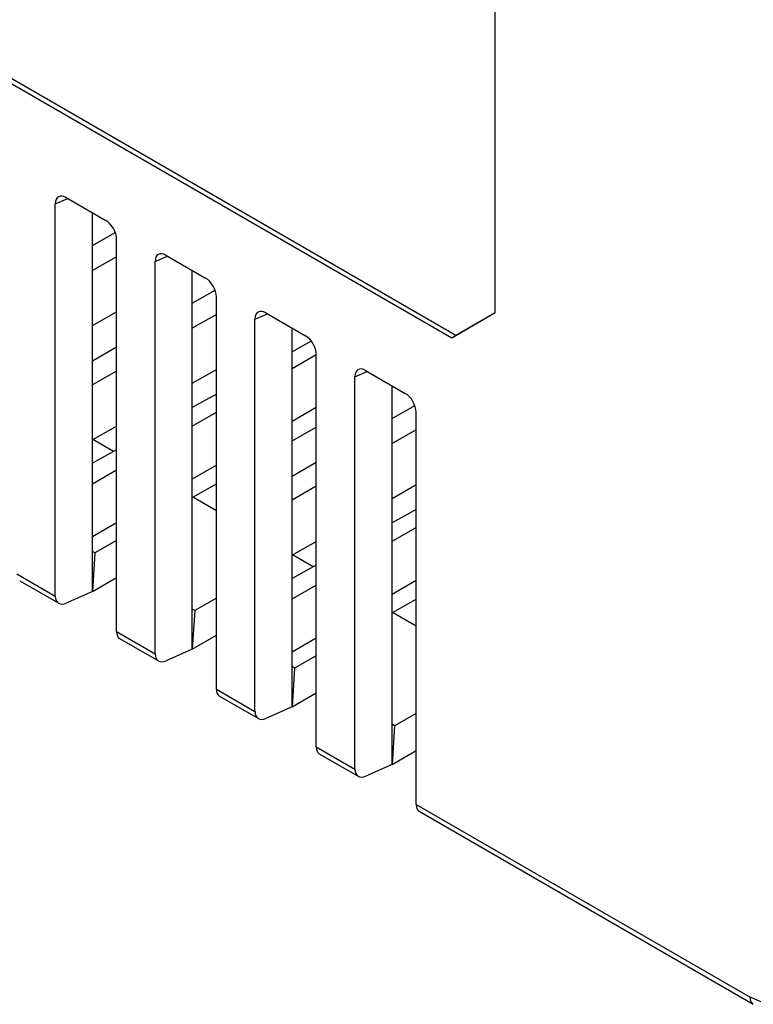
# Model space of a CAD drawing. Extents: x 953 to 1256, y 168 to 424.
# Tile 14 of 25: x 1215 to 1239, y 298 to 330. Entities that reach past the tile are written whole.
import ezdxf

# ---------------------------------------------------------------- set-up
doc = ezdxf.new("R2010")
doc.units = 0
doc.header["$LTSCALE"] = 0.5
doc.layers.get('0').update_dxf_attribs({"linetype": 'CONTINUOUS'})

msp = doc.modelspace()

# ---------------------------------------------------------------- linework, layer by layer
at = {"color": 7, "linetype": 'Continuous'}
for p, q in [((1230.946, 320.729), (1230.946, 346.041)), ((1189.934, 342.774), (1229.532, 319.913)), ((1190.075, 342.859), (1229.672, 319.998)), ((1216.619, 324.276), (1217.025, 324.449)), ((1216.972, 324.48), (1218.263, 323.734)), ((1216.619, 311.494), (1216.619, 324.276)), ((1217.829, 311.645), (1217.829, 323.984)), ((1217.829, 322.913), (1218.569, 323.34)), ((1218.616, 310.341), (1218.616, 323.123)), ((1218.616, 322.547), (1217.829, 322.102)), ((1219.872, 322.398), (1220.277, 322.571)), ((1219.872, 309.616), (1219.872, 322.398)), ((1220.224, 322.602), (1221.516, 321.856)), ((1221.082, 309.768), (1221.082, 322.107)), ((1221.082, 321.035), (1221.822, 321.462)), ((1221.868, 308.463), (1221.868, 321.245)), ((1217.829, 320.312), (1218.616, 320.759)), ((1221.868, 320.669), (1221.082, 320.224)), ((1223.124, 320.52), (1223.53, 320.693)), ((1223.124, 307.738), (1223.124, 320.52)), ((1223.477, 320.724), (1224.768, 319.978)), ((1229.532, 319.913), (1230.946, 320.729)), ((1229.672, 319.998), (1230.945, 320.732)), ((1224.335, 307.89), (1224.335, 320.229)), ((1229.532, 319.913), (1229.672, 319.998)), ((1217.829, 319.157), (1218.616, 319.611)), ((1224.957, 319.797), (1224.335, 319.45)), ((1224.335, 318.912), (1225.122, 319.367)), ((1225.121, 306.585), (1225.121, 319.367)), ((1221.082, 318.434), (1221.868, 318.881)), ((1226.73, 318.846), (1228.021, 318.1)), ((1218.616, 318.826), (1217.829, 318.381)), ((1226.377, 318.642), (1226.783, 318.815)), ((1226.377, 305.86), (1226.377, 318.642)), ((1227.588, 306.012), (1227.588, 318.351)), ((1221.868, 318.076), (1221.082, 317.637)), ((1225.121, 317.634), (1224.335, 317.18)), ((1227.588, 317.279), (1228.327, 317.706)), ((1221.082, 317.034), (1221.868, 317.488)), ((1228.374, 304.707), (1228.374, 317.49)), ((1217.842, 316.594), (1218.616, 317.033)), ((1224.335, 316.556), (1225.121, 317.003)), ((1228.374, 316.913), (1227.588, 316.468)), ((1218.514, 316.206), (1217.842, 316.594)), ((1218.616, 316.263), (1217.829, 315.824)), ((1221.868, 315.756), (1221.082, 315.302)), ((1224.335, 315.401), (1225.121, 315.855)), ((1217.829, 315.156), (1218.616, 315.61)), ((1221.095, 314.716), (1221.868, 315.155)), ((1225.121, 315.071), (1224.335, 314.625)), ((1227.588, 314.678), (1228.374, 315.125)), ((1221.868, 314.27), (1221.095, 314.716)), ((1228.374, 314.32), (1227.588, 313.881)), ((1218.616, 313.878), (1217.829, 313.424)), ((1227.588, 313.279), (1228.374, 313.732)), ((1218.616, 313.308), (1217.908, 312.906)), ((1224.348, 312.838), (1225.121, 313.277)), ((1217.908, 312.906), (1217.829, 312.952)), ((1217.909, 312.906), (1217.829, 311.645)), ((1225.02, 312.45), (1224.348, 312.838)), ((1225.121, 312.507), (1224.335, 312.069)), ((1215.363, 312.219), (1216.619, 311.494)), ((1215.459, 311.994), (1216.73, 311.261)), ((1217.829, 311.645), (1218.616, 312.099)), ((1224.335, 311.401), (1225.121, 311.855)), ((1228.374, 312), (1227.588, 311.547)), ((1217.829, 311.645), (1216.977, 311.266)), ((1221.868, 311.43), (1221.161, 311.028)), ((1227.6, 310.96), (1228.374, 311.399)), ((1221.161, 311.028), (1221.082, 311.074)), ((1221.161, 311.028), (1221.082, 309.768)), ((1228.374, 310.514), (1227.6, 310.96)), ((1218.616, 310.341), (1219.872, 309.616)), ((1221.082, 309.768), (1221.868, 310.222)), ((1218.712, 310.116), (1219.982, 309.383)), ((1225.121, 310.123), (1224.335, 309.669)), ((1221.082, 309.768), (1220.23, 309.388)), ((1225.121, 309.552), (1224.414, 309.151)), ((1224.414, 309.151), (1224.335, 309.196)), ((1224.414, 309.15), (1224.335, 307.89)), ((1221.868, 308.463), (1223.124, 307.738)), ((1224.335, 307.89), (1225.121, 308.344)), ((1221.965, 308.239), (1223.235, 307.505)), ((1224.335, 307.89), (1223.483, 307.51)), ((1228.374, 307.674), (1227.666, 307.273)), ((1227.666, 307.273), (1227.588, 307.318)), ((1227.667, 307.272), (1227.588, 306.012)), ((1225.121, 306.585), (1226.377, 305.86)), ((1225.217, 306.361), (1226.488, 305.627)), ((1227.588, 306.012), (1228.374, 306.466)), ((1227.588, 306.012), (1226.736, 305.632)), ((1228.374, 304.707), (1239.256, 298.425)), ((1228.47, 304.483), (1239.358, 298.196)), ((1239.714, 298.231), (1239.256, 298.425))]:
    msp.add_line(p, q, dxfattribs=at)
msp.add_lwpolyline([(1239.358, 298.196), (1239.281, 298.285), (1239.255, 298.425)], dxfattribs=at)
for centre, major_axis, ratio, start_param, end_param in [((1216.973, 324.069), (-0.251, 0.435), 0.574554, 5.500229, 7.066159), ((1218.261, 323.326), (-0.25, 0.433), 0.580173, -2.353753, -0.787822), ((1220.226, 322.191), (-0.251, 0.435), 0.574554, 5.500229, 7.066159), ((1221.514, 321.448), (-0.25, 0.433), 0.580173, -2.353753, -0.787822), ((1223.479, 320.314), (-0.251, 0.435), 0.574554, 5.500229, 7.066159), ((1224.767, 319.57), (-0.25, 0.433), 0.580173, -2.353753, -0.787822), ((1226.731, 318.436), (-0.251, 0.435), 0.574554, 5.500229, 7.066159), ((1228.019, 317.692), (-0.25, 0.433), 0.580173, -2.353753, -0.787822), ((1216.997, 311.684), (0.278, 0.416), 0.616104, -3.886869, -2.368433), ((1218.944, 310.559), (0.225, 0.447), 0.535753, -3.957359, -3.172466), ((1220.25, 309.806), (0.278, 0.416), 0.616104, -3.886869, -2.368433), ((1222.197, 308.682), (0.225, 0.447), 0.535753, -3.957359, -3.172466), ((1223.503, 307.928), (0.278, 0.416), 0.616104, -3.886869, -2.368433), ((1225.45, 306.804), (0.225, 0.447), 0.535753, -3.957359, -3.172466), ((1226.755, 306.05), (0.278, 0.416), 0.616104, -3.886869, -2.368433), ((1228.703, 304.926), (0.225, 0.447), 0.535753, -3.957359, -3.172466)]:
    msp.add_ellipse(centre, major_axis=major_axis, ratio=ratio, start_param=start_param, end_param=end_param, dxfattribs=at)

doc.saveas('drawing.dxf')
